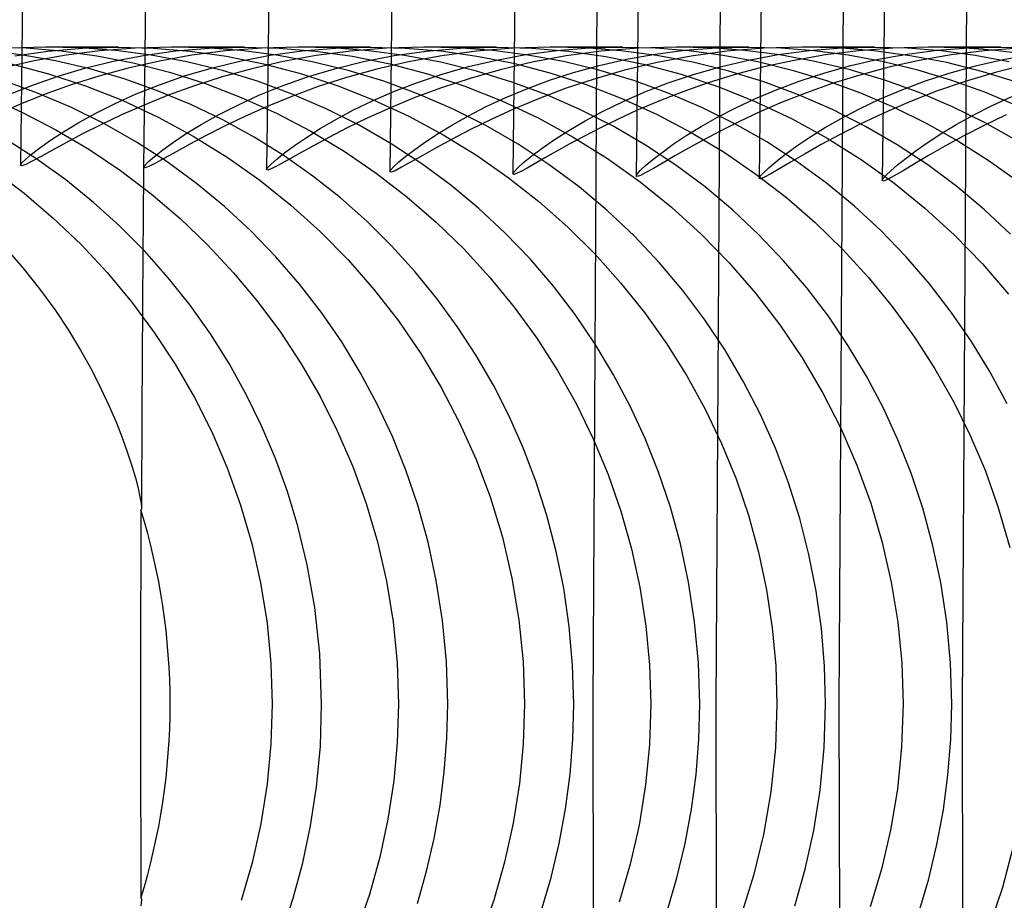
# Model space of a CAD drawing. Header units: millimetres. Extents: x -232 to 232, y -232 to 232.
# Tile 5 of 66: x -186.37 to -183.37, y -0.6 to 2.08. Entities that reach past the tile are written whole.
import ezdxf

# ---------------------------------------------------------------- set-up
doc = ezdxf.new("R2010")
doc.units = ezdxf.units.MM
doc.layers.add('HIDDEN', color=7, linetype='Continuous')
doc.layers.add('THICK', color=7, linetype='Continuous')

msp = doc.modelspace()

# ---------------------------------------------------------------- linework, layer by layer
at = {"layer": 'HIDDEN'}
for p, q in [((-184.6114, 2.2394), (-184.625, 0)), ((-184.2365, 2.2348), (-184.25, 0)), ((-183.8615, 2.2303), (-183.875, 0)), ((-183.4865, 2.2257), (-183.5, 0)), ((-186.3663, 1.9768), (-186.4708, 1.9899)), ((-186.454, 2), (-186.3502, 1.9973)), ((-186.2918, 2), (-186.4003, 1.9971)), ((-186.3849, 1.9734), (-186.2845, 1.9877)), ((-186.3502, 1.9973), (-186.2434, 1.9886)), ((-186.1862, 1.9974), (-186.2918, 2)), ((-186.0689, 2), (-186.2907, 2)), ((-186.2845, 1.9877), (-186.1791, 1.9968)), ((-186.2434, 1.9886), (-186.1347, 1.9736)), ((-186.1256, 1.9885), (-186.2283, 1.9753)), ((-186.0786, 1.9891), (-186.1862, 1.9974)), ((-186.1791, 1.9968), (-186.0695, 2)), ((-186.0188, 1.997), (-186.1256, 1.9885)), ((-185.9701, 1.975), (-186.0786, 1.9891)), ((-186.0695, 2), (-185.962, 1.997)), ((-185.9081, 2), (-186.0188, 1.997)), ((-185.9928, 1.9748), (-185.8954, 1.9883)), ((-185.962, 1.997), (-185.852, 1.9877)), ((-185.8032, 1.9974), (-185.9081, 2)), ((-185.685, 2), (-185.9065, 2)), ((-185.8954, 1.9883), (-185.7933, 1.9969)), ((-185.852, 1.9877), (-185.7403, 1.9718)), ((-185.7419, 1.9885), (-185.8455, 1.975)), ((-185.6963, 1.9893), (-185.8032, 1.9974)), ((-185.7933, 1.9969), (-185.6868, 2)), ((-185.634, 1.997), (-185.7419, 1.9885)), ((-185.5878, 1.9753), (-185.6963, 1.9893)), ((-185.6868, 2), (-185.5794, 1.9971)), ((-185.5232, 2), (-185.634, 1.997)), ((-185.6071, 1.9751), (-185.5097, 1.9885)), ((-185.5794, 1.9971), (-185.469, 1.9878)), ((-185.4161, 1.9973), (-185.5232, 2)), ((-185.3012, 2), (-185.5223, 2)), ((-185.5097, 1.9885), (-185.408, 1.997)), ((-185.469, 1.9878), (-185.3565, 1.9718)), ((-185.362, 1.988), (-185.4671, 1.9741)), ((-185.3072, 1.9888), (-185.4161, 1.9973)), ((-185.408, 1.997), (-185.3024, 2)), ((-185.2526, 1.9969), (-185.362, 1.988)), ((-185.1976, 1.9743), (-185.3072, 1.9888)), ((-185.3024, 2), (-185.1963, 1.9971)), ((-185.1396, 2), (-185.2526, 1.9969)), ((-185.2296, 1.9741), (-185.1307, 1.988)), ((-185.1963, 1.9971), (-185.0879, 1.9881)), ((-185.0354, 1.9975), (-185.1396, 2)), ((-184.9174, 2), (-185.1381, 2)), ((-185.1307, 1.988), (-185.0271, 1.9968)), ((-185.0879, 1.9881), (-184.9777, 1.9727)), ((-184.9787, 1.9879), (-185.0848, 1.9738)), ((-184.9293, 1.9894), (-185.0354, 1.9975)), ((-185.0271, 1.9968), (-184.9191, 2)), ((-184.8684, 1.9969), (-184.9787, 1.9879)), ((-184.8221, 1.9757), (-184.9293, 1.9894)), ((-184.9191, 2), (-184.8104, 1.997)), ((-184.7549, 2), (-184.8684, 1.9969)), ((-184.8282, 1.9769), (-184.7341, 1.9894)), ((-184.8104, 1.997), (-184.699, 1.9876)), ((-184.6479, 1.9973), (-184.7549, 2)), ((-184.5336, 2), (-184.7539, 2)), ((-184.7341, 1.9894), (-184.6361, 1.9972)), ((-184.5988, 1.9874), (-184.7062, 1.9729)), ((-184.699, 1.9876), (-184.5853, 1.9712)), ((-184.5391, 1.9888), (-184.6479, 1.9973)), ((-184.6361, 1.9972), (-184.5345, 2)), ((-184.4868, 1.9967), (-184.5988, 1.9874)), ((-184.4297, 1.9744), (-184.5391, 1.9888)), ((-184.5345, 2), (-184.4339, 1.9974)), ((-184.3711, 2), (-184.4868, 1.9967)), ((-184.435, 1.9784), (-184.344, 1.9901)), ((-184.4339, 1.9974), (-184.3314, 1.9894)), ((-184.2675, 1.9975), (-184.3711, 2)), ((-184.1497, 2), (-184.3697, 2)), ((-184.344, 1.9901), (-184.2492, 1.9974)), ((-184.3314, 1.9894), (-184.2272, 1.9756)), ((-184.2163, 1.9872), (-184.3251, 1.9723)), ((-184.1619, 1.9895), (-184.2675, 1.9975)), ((-184.2492, 1.9974), (-184.151, 2)), ((-184.1034, 1.9967), (-184.2163, 1.9872)), ((-184.0553, 1.9759), (-184.1619, 1.9895)), ((-184.151, 2), (-184.0518, 1.9975)), ((-183.9869, 2), (-184.1034, 1.9967)), ((-184.06, 1.9771), (-183.9656, 1.9895)), ((-184.0518, 1.9975), (-183.9505, 1.9897)), ((-183.8786, 1.9972), (-183.9869, 2)), ((-183.7659, 2), (-183.9854, 2)), ((-183.9656, 1.9895), (-183.8676, 1.9973)), ((-183.9505, 1.9897), (-183.8474, 1.9762)), ((-183.8152, 1.989), (-183.9156, 1.9763)), ((-183.7689, 1.9886), (-183.8786, 1.9972)), ((-183.8676, 1.9973), (-183.7664, 2)), ((-183.7109, 1.9971), (-183.8152, 1.989)), ((-183.658, 1.9738), (-183.7689, 1.9886)), ((-183.7664, 2), (-183.6659, 1.9974)), ((-183.603, 2), (-183.7109, 1.9971)), ((-183.6673, 1.9785), (-183.5758, 1.9901)), ((-183.6659, 1.9974), (-183.5638, 1.9894)), ((-183.506, 1.9978), (-183.603, 2)), ((-183.3821, 2), (-183.6012, 2)), ((-183.5758, 1.9901), (-183.4809, 1.9974)), ((-183.5638, 1.9894), (-183.4605, 1.9757)), ((-183.4319, 1.9889), (-183.5331, 1.976)), ((-183.4069, 1.9908), (-183.506, 1.9978)), ((-183.4809, 1.9974), (-183.3828, 2)), ((-183.3268, 1.9971), (-183.4319, 1.9889)), ((-183.3065, 1.9788), (-183.4069, 1.9908)), ((-183.3828, 2), (-183.2847, 1.9975)), ((-186.3264, 1.9579), (-186.4198, 1.9369)), ((-186.2611, 1.9581), (-186.3663, 1.9768)), ((-186.2283, 1.9753), (-186.3264, 1.9579)), ((-186.1561, 1.9335), (-186.2611, 1.9581)), ((-186.1717, 1.9358), (-186.085, 1.957)), ((-186.1347, 1.9736), (-186.0244, 1.952)), ((-186.085, 1.957), (-185.9928, 1.9748)), ((-185.9447, 1.9573), (-186.0393, 1.9359)), ((-186.0244, 1.952), (-185.9138, 1.9236)), ((-185.8612, 1.9547), (-185.9701, 1.975)), ((-185.8455, 1.975), (-185.9447, 1.9573)), ((-185.7525, 1.9282), (-185.8612, 1.9547)), ((-185.7866, 1.9362), (-185.6995, 1.9574)), ((-185.7403, 1.9718), (-185.6275, 1.949)), ((-185.6995, 1.9574), (-185.6071, 1.9751)), ((-185.5674, 1.9559), (-185.6628, 1.934)), ((-185.4788, 1.9551), (-185.5878, 1.9753)), ((-185.4671, 1.9741), (-185.5674, 1.9559)), ((-185.3698, 1.9286), (-185.4788, 1.9551)), ((-185.4114, 1.9339), (-185.3232, 1.9558)), ((-185.3565, 1.9718), (-185.2423, 1.9487)), ((-185.3232, 1.9558), (-185.2296, 1.9741)), ((-185.1862, 1.9552), (-185.2828, 1.9328)), ((-185.0878, 1.9536), (-185.1976, 1.9743)), ((-185.0848, 1.9738), (-185.1862, 1.9552)), ((-184.9784, 1.9266), (-185.0878, 1.9536)), ((-185.0033, 1.9404), (-184.9181, 1.9604)), ((-184.9777, 1.9727), (-184.8665, 1.9506)), ((-184.9181, 1.9604), (-184.8282, 1.9769)), ((-184.8088, 1.9538), (-184.9064, 1.9308)), ((-184.8665, 1.9506), (-184.7554, 1.9217)), ((-184.7143, 1.9559), (-184.8221, 1.9757)), ((-184.7062, 1.9729), (-184.8088, 1.9538)), ((-184.6065, 1.93), (-184.7143, 1.9559)), ((-184.605, 1.9442), (-184.5222, 1.9629)), ((-184.5853, 1.9712), (-184.4705, 1.9478)), ((-184.429, 1.9528), (-184.5276, 1.9293)), ((-184.5222, 1.9629), (-184.435, 1.9784)), ((-184.32, 1.9537), (-184.4297, 1.9744)), ((-184.3251, 1.9723), (-184.429, 1.9528)), ((-184.2108, 1.9268), (-184.32, 1.9537)), ((-184.2367, 1.9402), (-184.1506, 1.9604)), ((-184.2272, 1.9756), (-184.1222, 1.9558)), ((-184.1506, 1.9604), (-184.06, 1.9771)), ((-184.1222, 1.9558), (-184.0173, 1.9301)), ((-184.0116, 1.9596), (-184.1034, 1.9394)), ((-183.9482, 1.9563), (-184.0553, 1.9759)), ((-183.9156, 1.9763), (-184.0116, 1.9596)), ((-183.841, 1.9307), (-183.9482, 1.9563)), ((-183.8474, 1.9762), (-183.7433, 1.9569)), ((-183.839, 1.9438), (-183.7552, 1.9629)), ((-183.7552, 1.9629), (-183.6673, 1.9785)), ((-183.7433, 1.9569), (-183.6392, 1.9317)), ((-183.6303, 1.959), (-183.7233, 1.9384)), ((-183.5468, 1.9526), (-183.658, 1.9738)), ((-183.5331, 1.976), (-183.6303, 1.959)), ((-183.4365, 1.9251), (-183.5468, 1.9526)), ((-183.4605, 1.9757), (-183.357, 1.9564)), ((-183.4592, 1.9429), (-183.3746, 1.9622)), ((-183.3746, 1.9622), (-183.2861, 1.9781)), ((-186.3958, 1.9491), (-186.2821, 1.919)), ((-186.2528, 1.9117), (-186.1717, 1.9358)), ((-186.0523, 1.9032), (-186.1561, 1.9335)), ((-186.0393, 1.9359), (-186.1289, 1.9116)), ((-185.9138, 1.9236), (-185.804, 1.8886)), ((-185.8683, 1.912), (-185.7866, 1.9362)), ((-185.6628, 1.934), (-185.7531, 1.9091)), ((-185.6453, 1.8957), (-185.7525, 1.9282)), ((-185.6275, 1.949), (-185.515, 1.9193)), ((-185.515, 1.9193), (-185.4035, 1.8828)), ((-185.4939, 1.909), (-185.4114, 1.9339)), ((-185.2828, 1.9328), (-185.3743, 1.9074)), ((-185.2614, 1.8958), (-185.3698, 1.9286)), ((-185.2423, 1.9487), (-185.1281, 1.9184)), ((-185.0835, 1.9175), (-185.0033, 1.9404)), ((-184.9064, 1.9308), (-184.9986, 1.9047)), ((-184.8708, 1.8935), (-184.9784, 1.9266)), ((-184.7569, 1.8988), (-184.6832, 1.9226)), ((-184.7554, 1.9217), (-184.6451, 1.8862)), ((-184.6832, 1.9226), (-184.605, 1.9442)), ((-184.5276, 1.9293), (-184.6209, 1.9026)), ((-184.5001, 1.898), (-184.6065, 1.93)), ((-184.4705, 1.9478), (-184.3556, 1.9171)), ((-184.3181, 1.9169), (-184.2367, 1.9402)), ((-184.1033, 1.8937), (-184.2108, 1.9268)), ((-184.1034, 1.9394), (-184.1906, 1.9163)), ((-184.0173, 1.9301), (-183.9128, 1.8984)), ((-183.9932, 1.8975), (-183.9184, 1.9219)), ((-183.9184, 1.9219), (-183.839, 1.9438)), ((-183.735, 1.899), (-183.841, 1.9307)), ((-183.7233, 1.9384), (-183.8117, 1.9147)), ((-183.6392, 1.9317), (-183.5352, 1.9005)), ((-183.6147, 1.8958), (-183.5392, 1.9205)), ((-183.5392, 1.9205), (-183.4592, 1.9429)), ((-183.395, 1.9238), (-183.4908, 1.8953)), ((-183.3274, 1.8911), (-183.4365, 1.9251)), ((-183.2933, 1.949), (-183.395, 1.9238)), ((-186.3154, 1.86), (-186.4204, 1.898)), ((-186.3283, 1.8854), (-186.2528, 1.9117)), ((-186.2821, 1.919), (-186.1693, 1.882)), ((-186.1289, 1.9116), (-186.2133, 1.885)), ((-185.95, 1.8672), (-186.0523, 1.9032)), ((-185.9445, 1.8855), (-185.8683, 1.912)), ((-185.7531, 1.9091), (-185.838, 1.8819)), ((-185.5399, 1.857), (-185.6453, 1.8957)), ((-185.5706, 1.8818), (-185.4939, 1.909)), ((-185.3743, 1.9074), (-185.4606, 1.8795)), ((-185.1552, 1.8568), (-185.2614, 1.8958)), ((-185.2288, 1.8653), (-185.1588, 1.8923)), ((-185.1588, 1.8923), (-185.0835, 1.9175)), ((-185.1281, 1.9184), (-185.0145, 1.8809)), ((-184.9986, 1.9047), (-185.0853, 1.8762)), ((-184.7651, 1.8544), (-184.8708, 1.8935)), ((-184.8258, 1.8732), (-184.7569, 1.8988)), ((-184.6209, 1.9026), (-184.7085, 1.8735)), ((-184.3953, 1.86), (-184.5001, 1.898)), ((-184.466, 1.8636), (-184.3946, 1.8912)), ((-184.3946, 1.8912), (-184.3181, 1.9169)), ((-184.3556, 1.9171), (-184.2411, 1.879)), ((-184.2731, 1.8909), (-184.3508, 1.8638)), ((-184.1906, 1.9163), (-184.2731, 1.8909)), ((-183.9977, 1.8547), (-184.1033, 1.8937)), ((-184.0634, 1.8713), (-183.9932, 1.8975)), ((-183.9128, 1.8984), (-183.8092, 1.8607)), ((-183.8117, 1.9147), (-183.8953, 1.8887)), ((-183.6309, 1.8615), (-183.735, 1.899)), ((-183.6854, 1.8691), (-183.6147, 1.8958)), ((-183.4908, 1.8953), (-183.5805, 1.8643)), ((-183.5352, 1.9005), (-183.4321, 1.8634)), ((-186.3979, 1.8576), (-186.3283, 1.8854)), ((-186.2124, 1.816), (-186.3154, 1.86)), ((-186.2133, 1.885), (-186.2924, 1.8568)), ((-186.1693, 1.882), (-186.0578, 1.8379)), ((-186.0149, 1.8574), (-185.9445, 1.8855)), ((-185.8492, 1.8255), (-185.95, 1.8672)), ((-185.838, 1.8819), (-185.9174, 1.8531)), ((-185.804, 1.8886), (-185.6952, 1.8469)), ((-185.6414, 1.8531), (-185.5706, 1.8818)), ((-185.4606, 1.8795), (-185.5412, 1.8499)), ((-185.4035, 1.8828), (-185.2933, 1.8394)), ((-185.2936, 1.8372), (-185.2288, 1.8653)), ((-185.0853, 1.8762), (-185.1662, 1.8461)), ((-185.0145, 1.8809), (-184.9018, 1.8361)), ((-184.8899, 1.8464), (-184.8258, 1.8732)), ((-184.7085, 1.8735), (-184.7903, 1.8427)), ((-184.6451, 1.8862), (-184.5358, 1.8438)), ((-184.5322, 1.8347), (-184.466, 1.8636)), ((-184.3508, 1.8638), (-184.4235, 1.8356)), ((-184.2923, 1.816), (-184.3953, 1.86)), ((-184.2411, 1.879), (-184.128, 1.8336)), ((-184.1287, 1.8437), (-184.0634, 1.8713)), ((-183.974, 1.861), (-184.0477, 1.832)), ((-183.8953, 1.8887), (-183.974, 1.861)), ((-183.8092, 1.8607), (-183.7079, 1.8174)), ((-183.7513, 1.841), (-183.6854, 1.8691)), ((-183.5805, 1.8643), (-183.664, 1.8316)), ((-183.5289, 1.8182), (-183.6309, 1.8615)), ((-183.4321, 1.8634), (-183.3311, 1.8208)), ((-186.4698, 1.8496), (-186.3638, 1.8023)), ((-186.2924, 1.8568), (-186.366, 1.8275)), ((-186.0795, 1.8283), (-186.0149, 1.8574)), ((-186.0578, 1.8379), (-185.948, 1.7866)), ((-185.9174, 1.8531), (-185.991, 1.8235)), ((-185.7061, 1.8235), (-185.6414, 1.8531)), ((-185.6952, 1.8469), (-185.5878, 1.7984)), ((-185.5412, 1.8499), (-185.616, 1.8194)), ((-185.4365, 1.8123), (-185.5399, 1.857)), ((-185.3529, 1.8086), (-185.2936, 1.8372)), ((-185.2933, 1.8394), (-185.1852, 1.7892)), ((-185.1662, 1.8461), (-185.2411, 1.8152)), ((-185.0514, 1.8118), (-185.1552, 1.8568)), ((-184.949, 1.8188), (-184.8899, 1.8464)), ((-184.9018, 1.8361), (-184.7913, 1.7843)), ((-184.7903, 1.8427), (-184.8661, 1.811)), ((-184.6616, 1.8092), (-184.7651, 1.8544)), ((-184.5929, 1.8051), (-184.5322, 1.8347)), ((-184.5358, 1.8438), (-184.429, 1.7951)), ((-184.4235, 1.8356), (-184.4911, 1.8067)), ((-184.1892, 1.8153), (-184.1287, 1.8437)), ((-184.128, 1.8336), (-184.0179, 1.7815)), ((-184.0477, 1.832), (-184.1162, 1.8024)), ((-183.8944, 1.8095), (-183.9977, 1.8547)), ((-183.8122, 1.8121), (-183.7513, 1.841)), ((-183.664, 1.8316), (-183.7412, 1.798)), ((-183.4087, 1.8219), (-183.3482, 1.8497)), ((-186.3638, 1.8023), (-186.26, 1.7485)), ((-186.1117, 1.766), (-186.2124, 1.816)), ((-186.138, 1.799), (-186.0795, 1.8283)), ((-185.751, 1.7782), (-185.8492, 1.8255)), ((-185.7647, 1.7937), (-185.7061, 1.8235)), ((-185.3358, 1.7618), (-185.4365, 1.8123)), ((-185.4067, 1.7799), (-185.3529, 1.8086)), ((-184.9502, 1.7609), (-185.0514, 1.8118)), ((-185.003, 1.791), (-184.949, 1.8188)), ((-184.561, 1.7581), (-184.6616, 1.8092)), ((-184.6481, 1.7754), (-184.5929, 1.8051)), ((-184.1919, 1.7661), (-184.2923, 1.816)), ((-184.2445, 1.7866), (-184.1892, 1.8153)), ((-183.794, 1.7586), (-183.8944, 1.8095)), ((-183.8679, 1.7829), (-183.8122, 1.8121)), ((-183.7079, 1.8174), (-183.6091, 1.7687)), ((-183.4292, 1.769), (-183.5289, 1.8182)), ((-183.4646, 1.7937), (-183.4087, 1.8219)), ((-186.2363, 1.7424), (-186.1903, 1.7701)), ((-186.1903, 1.7701), (-186.138, 1.799)), ((-185.948, 1.7866), (-185.8412, 1.7288)), ((-185.8169, 1.7644), (-185.7647, 1.7937)), ((-185.6562, 1.726), (-185.751, 1.7782)), ((-185.5878, 1.7984), (-185.4832, 1.7436)), ((-185.4548, 1.7519), (-185.4067, 1.7799)), ((-185.1852, 1.7892), (-185.0804, 1.733)), ((-185.052, 1.7636), (-185.003, 1.791)), ((-184.7913, 1.7843), (-184.684, 1.7258)), ((-184.6977, 1.7462), (-184.6481, 1.7754)), ((-184.429, 1.7951), (-184.3251, 1.7403)), ((-184.2948, 1.7581), (-184.2445, 1.7866)), ((-184.0179, 1.7815), (-183.911, 1.7229)), ((-183.9185, 1.7539), (-183.8679, 1.7829)), ((-183.5156, 1.7654), (-183.4646, 1.7937)), ((-186.2758, 1.7166), (-186.2363, 1.7424)), ((-186.26, 1.7485), (-186.1595, 1.6889)), ((-186.0145, 1.7107), (-186.1117, 1.766)), ((-185.8627, 1.7364), (-185.8169, 1.7644)), ((-185.497, 1.7251), (-185.4548, 1.7519)), ((-185.4832, 1.7436), (-185.382, 1.6829)), ((-185.2389, 1.7059), (-185.3358, 1.7618)), ((-185.0957, 1.737), (-185.052, 1.7636)), ((-184.8519, 1.7041), (-184.9502, 1.7609)), ((-184.7415, 1.7182), (-184.6977, 1.7462)), ((-184.4643, 1.7018), (-184.561, 1.7581)), ((-184.3398, 1.7303), (-184.2948, 1.7581)), ((-184.3251, 1.7403), (-184.2246, 1.6796)), ((-184.0951, 1.711), (-184.1919, 1.7661)), ((-183.9638, 1.7257), (-183.9185, 1.7539)), ((-183.6973, 1.7025), (-183.794, 1.7586)), ((-183.6091, 1.7687), (-183.5132, 1.7148)), ((-183.5618, 1.7376), (-183.5156, 1.7654)), ((-183.3326, 1.7142), (-183.4292, 1.769)), ((-186.3182, 1.6591), (-186.411, 1.7181)), ((-186.3085, 1.6933), (-186.2758, 1.7166)), ((-185.9212, 1.6502), (-186.0145, 1.7107)), ((-185.9344, 1.687), (-185.9019, 1.7103)), ((-185.9019, 1.7103), (-185.8627, 1.7364)), ((-185.8412, 1.7288), (-185.7381, 1.6647)), ((-185.5648, 1.6688), (-185.6562, 1.726)), ((-185.5333, 1.7004), (-185.497, 1.7251)), ((-185.1668, 1.6886), (-185.134, 1.7118)), ((-185.134, 1.7118), (-185.0957, 1.737)), ((-185.0804, 1.733), (-184.9793, 1.6709)), ((-184.7792, 1.692), (-184.7415, 1.7182)), ((-184.684, 1.7258), (-184.5802, 1.6609)), ((-184.3794, 1.7039), (-184.3398, 1.7303)), ((-184.0021, 1.6507), (-184.0951, 1.711)), ((-184.0036, 1.6989), (-183.9638, 1.7257)), ((-183.911, 1.7229), (-183.8076, 1.658)), ((-183.6395, 1.6855), (-183.6032, 1.7108)), ((-183.6032, 1.7108), (-183.5618, 1.7376)), ((-183.5132, 1.7148), (-183.4203, 1.6558)), ((-186.3342, 1.6735), (-186.3085, 1.6933)), ((-186.1595, 1.6889), (-186.0628, 1.6238)), ((-185.9598, 1.667), (-185.9344, 1.687)), ((-185.5633, 1.6781), (-185.5333, 1.7004)), ((-185.382, 1.6829), (-185.2845, 1.6165)), ((-185.1458, 1.645), (-185.2389, 1.7059)), ((-185.1939, 1.6679), (-185.1668, 1.6886)), ((-184.7571, 1.6417), (-184.8519, 1.7041)), ((-184.8105, 1.6685), (-184.7792, 1.692)), ((-184.3715, 1.6406), (-184.4643, 1.7018)), ((-184.4416, 1.6577), (-184.4134, 1.6795)), ((-184.4134, 1.6795), (-184.3794, 1.7039)), ((-184.2246, 1.6796), (-184.1277, 1.6132)), ((-184.0379, 1.674), (-184.0036, 1.6989)), ((-183.6047, 1.6413), (-183.6973, 1.7025)), ((-183.6706, 1.6621), (-183.6395, 1.6855)), ((-186.364, 1.6462), (-186.3528, 1.6576)), ((-186.3528, 1.6576), (-186.3342, 1.6735)), ((-186.2295, 1.5953), (-186.3182, 1.6591)), ((-185.9891, 1.6398), (-185.9781, 1.6512)), ((-185.9781, 1.6512), (-185.9598, 1.667)), ((-185.8319, 1.5848), (-185.9212, 1.6502)), ((-185.7381, 1.6647), (-185.6391, 1.5948)), ((-185.604, 1.644), (-185.587, 1.6592)), ((-185.587, 1.6592), (-185.5633, 1.6781)), ((-185.4771, 1.607), (-185.5648, 1.6688)), ((-185.2305, 1.6363), (-185.2152, 1.6503)), ((-185.2152, 1.6503), (-185.1939, 1.6679)), ((-184.9793, 1.6709), (-184.8822, 1.6031)), ((-184.8353, 1.6483), (-184.8105, 1.6685)), ((-184.5802, 1.6609), (-184.4802, 1.5897)), ((-184.4639, 1.639), (-184.4416, 1.6577)), ((-184.0887, 1.6328), (-184.0663, 1.6518)), ((-184.0663, 1.6518), (-184.0379, 1.674)), ((-183.913, 1.5855), (-184.0021, 1.6507)), ((-183.8076, 1.658), (-183.7082, 1.5868)), ((-183.6964, 1.6414), (-183.6706, 1.6621)), ((-183.4203, 1.6558), (-183.3307, 1.5919)), ((-186.4499, 1.626), (-186.3567, 1.5554)), ((-186.3678, 1.6396), (-186.364, 1.6462)), ((-186.0628, 1.6238), (-185.9701, 1.5534)), ((-185.9928, 1.6333), (-185.9891, 1.6398)), ((-185.6179, 1.6268), (-185.6144, 1.6331)), ((-185.6144, 1.6331), (-185.604, 1.644)), ((-185.2429, 1.6203), (-185.2398, 1.6262)), ((-185.2398, 1.6262), (-185.2305, 1.6363)), ((-185.0569, 1.5792), (-185.1458, 1.645)), ((-184.868, 1.6137), (-184.8642, 1.6204)), ((-184.8642, 1.6204), (-184.8533, 1.6321)), ((-184.8533, 1.6321), (-184.8353, 1.6483)), ((-184.6666, 1.5742), (-184.7571, 1.6417)), ((-184.4897, 1.6133), (-184.4799, 1.6241)), ((-184.4799, 1.6241), (-184.4639, 1.639)), ((-184.2829, 1.5745), (-184.3715, 1.6406)), ((-184.1049, 1.6176), (-184.0887, 1.6328)), ((-183.7313, 1.6096), (-183.7167, 1.6237)), ((-183.7167, 1.6237), (-183.6964, 1.6414)), ((-183.5162, 1.5754), (-183.6047, 1.6413)), ((-186.145, 1.5271), (-186.2295, 1.5953)), ((-185.6391, 1.5948), (-185.5444, 1.519)), ((-185.3932, 1.5407), (-185.4771, 1.607)), ((-185.2845, 1.6165), (-185.1909, 1.5445)), ((-184.8822, 1.6031), (-184.7892, 1.53)), ((-184.493, 1.607), (-184.4897, 1.6133)), ((-184.4802, 1.5897), (-184.3848, 1.5128)), ((-184.1277, 1.6132), (-184.0352, 1.5417)), ((-184.118, 1.6003), (-184.1147, 1.6066)), ((-184.1147, 1.6066), (-184.1049, 1.6176)), ((-183.7431, 1.5934), (-183.7401, 1.5994)), ((-183.7401, 1.5994), (-183.7313, 1.6096)), ((-185.7467, 1.5148), (-185.8319, 1.5848)), ((-184.9721, 1.5088), (-185.0569, 1.5792)), ((-184.5805, 1.502), (-184.6666, 1.5742)), ((-184.1986, 1.5038), (-184.2829, 1.5745)), ((-183.828, 1.5155), (-183.913, 1.5855)), ((-183.7082, 1.5868), (-183.613, 1.5098)), ((-183.4319, 1.5048), (-183.5162, 1.5754)), ((-186.3567, 1.5554), (-186.2676, 1.4796)), ((-185.9701, 1.5534), (-185.8816, 1.4779)), ((-185.3132, 1.47), (-185.3932, 1.5407)), ((-185.1909, 1.5445), (-185.1017, 1.4673)), ((-184.7892, 1.53), (-184.701, 1.452)), ((-184.0352, 1.5417), (-183.9473, 1.4655)), ((-186.0648, 1.4547), (-186.145, 1.5271)), ((-185.6659, 1.4402), (-185.7467, 1.5148)), ((-185.5444, 1.519), (-185.4544, 1.4379)), ((-184.8916, 1.4339), (-184.9721, 1.5088)), ((-184.4991, 1.4253), (-184.5805, 1.502)), ((-184.3848, 1.5128), (-184.2943, 1.4305)), ((-184.1187, 1.4288), (-184.1986, 1.5038)), ((-183.7473, 1.4411), (-183.828, 1.5155)), ((-183.613, 1.5098), (-183.5228, 1.4274)), ((-183.3521, 1.43), (-183.4319, 1.5048)), ((-186.2676, 1.4796), (-186.1832, 1.3991)), ((-185.8816, 1.4779), (-185.7976, 1.3977)), ((-185.2374, 1.3953), (-185.3132, 1.47)), ((-185.989, 1.3782), (-186.0648, 1.4547)), ((-185.5895, 1.3613), (-185.6659, 1.4402)), ((-185.1017, 1.4673), (-185.0173, 1.3854)), ((-184.701, 1.452), (-184.6178, 1.3694)), ((-183.9473, 1.4655), (-183.8642, 1.3846)), ((-183.671, 1.3624), (-183.7473, 1.4411)), ((-185.4544, 1.4379), (-185.3696, 1.3519)), ((-184.8158, 1.3548), (-184.8916, 1.4339)), ((-184.4223, 1.3442), (-184.4991, 1.4253)), ((-184.2943, 1.4305), (-184.2092, 1.3432)), ((-184.0434, 1.3497), (-184.1187, 1.4288)), ((-183.5228, 1.4274), (-183.4379, 1.34)), ((-186.4155, 1.3908), (-186.3605, 1.3279)), ((-186.1832, 1.3991), (-186.1036, 1.3141)), ((-185.7976, 1.3977), (-185.7186, 1.313)), ((-185.1662, 1.3169), (-185.2374, 1.3953)), ((-185.0173, 1.3854), (-184.9379, 1.2989)), ((-183.8642, 1.3846), (-183.786, 1.2995)), ((-185.9178, 1.2979), (-185.989, 1.3782)), ((-185.5179, 1.2785), (-185.5895, 1.3613)), ((-185.3696, 1.3519), (-185.2903, 1.2613)), ((-184.7447, 1.2719), (-184.8158, 1.3548)), ((-184.6178, 1.3694), (-184.5398, 1.2826)), ((-183.9729, 1.2668), (-184.0434, 1.3497)), ((-183.5995, 1.2797), (-183.671, 1.3624)), ((-186.3605, 1.3279), (-186.3096, 1.2641)), ((-184.3504, 1.2589), (-184.4223, 1.3442)), ((-184.2092, 1.3432), (-184.1294, 1.2511)), ((-183.4379, 1.34), (-183.3585, 1.2479)), ((-186.1036, 1.3141), (-186.0292, 1.2248)), ((-185.8511, 1.2139), (-185.9178, 1.2979)), ((-185.7186, 1.313), (-185.6446, 1.2243)), ((-185.0994, 1.235), (-185.1662, 1.3169)), ((-184.9379, 1.2989), (-184.8638, 1.2082)), ((-183.786, 1.2995), (-183.7129, 1.2104)), ((-186.3096, 1.2641), (-186.2634, 1.2007)), ((-185.4511, 1.1921), (-185.5179, 1.2785)), ((-185.2903, 1.2613), (-185.2165, 1.1663)), ((-184.6786, 1.1855), (-184.7447, 1.2719)), ((-184.5398, 1.2826), (-184.4671, 1.1918)), ((-183.9073, 1.1805), (-183.9729, 1.2668)), ((-183.5328, 1.1934), (-183.5995, 1.2797)), ((-185.0373, 1.1498), (-185.0994, 1.235)), ((-184.2836, 1.1698), (-184.3504, 1.2589)), ((-184.1294, 1.2511), (-184.0554, 1.1545)), ((-186.2634, 1.2007), (-186.2218, 1.1382)), ((-186.0292, 1.2248), (-185.9601, 1.1315)), ((-185.7893, 1.1267), (-185.8511, 1.2139)), ((-185.6446, 1.2243), (-185.576, 1.1317)), ((-184.8638, 1.2082), (-184.7951, 1.1135)), ((-183.7129, 1.2104), (-183.6451, 1.1173)), ((-185.3894, 1.1022), (-185.4511, 1.1921)), ((-184.6174, 1.0956), (-184.6786, 1.1855)), ((-184.4671, 1.1918), (-184.3999, 1.0972)), ((-184.2218, 1.077), (-184.2836, 1.1698)), ((-183.8467, 1.0908), (-183.9073, 1.1805)), ((-183.471, 1.1036), (-183.5328, 1.1934)), ((-185.2165, 1.1663), (-185.1486, 1.0672)), ((-184.9799, 1.0615), (-185.0373, 1.1498)), ((-184.0554, 1.1545), (-183.9872, 1.0535)), ((-186.2218, 1.1382), (-186.1846, 1.0771)), ((-185.9601, 1.1315), (-185.8964, 1.0345)), ((-185.7323, 1.0362), (-185.7893, 1.1267)), ((-185.576, 1.1317), (-185.5127, 1.0354)), ((-184.7951, 1.1135), (-184.732, 1.0151)), ((-183.6451, 1.1173), (-183.5827, 1.0207)), ((-185.3327, 1.0091), (-185.3894, 1.1022)), ((-184.5613, 1.0026), (-184.6174, 1.0956)), ((-184.3999, 1.0972), (-184.3383, 0.9991)), ((-183.7911, 0.9981), (-183.8467, 1.0908)), ((-183.4144, 1.0105), (-183.471, 1.1036)), ((-186.1846, 1.0771), (-186.1516, 1.0179)), ((-185.1486, 1.0672), (-185.0866, 0.9641)), ((-184.9273, 0.9704), (-184.9799, 1.0615)), ((-184.1653, 0.9807), (-184.2218, 1.077)), ((-183.9872, 1.0535), (-183.9252, 0.9484)), ((-185.8964, 1.0345), (-185.8381, 0.9335)), ((-185.6802, 0.9427), (-185.7323, 1.0362)), ((-185.5127, 1.0354), (-185.4551, 0.9357)), ((-183.5827, 1.0207), (-183.526, 0.9207)), ((-186.1516, 1.0179), (-186.1225, 0.961)), ((-185.2812, 0.9129), (-185.3327, 1.0091)), ((-184.732, 1.0151), (-184.6745, 0.9129)), ((-184.5104, 0.9067), (-184.5613, 1.0026)), ((-184.3383, 0.9991), (-184.2823, 0.8975)), ((-183.7407, 0.9025), (-183.7911, 0.9981)), ((-183.3628, 0.9143), (-183.4144, 1.0105)), ((-186.1225, 0.961), (-186.0972, 0.9069)), ((-185.0866, 0.9641), (-185.0303, 0.8565)), ((-184.8796, 0.8766), (-184.9273, 0.9704)), ((-184.1142, 0.8811), (-184.1653, 0.9807)), ((-185.8381, 0.9335), (-185.7853, 0.8282)), ((-185.6332, 0.8465), (-185.6802, 0.9427)), ((-185.4551, 0.9357), (-185.4027, 0.8316)), ((-183.9252, 0.9484), (-183.8694, 0.8395)), ((-186.0972, 0.9069), (-186.0754, 0.856)), ((-185.2349, 0.814), (-185.2812, 0.9129)), ((-184.6745, 0.9129), (-184.6231, 0.8074)), ((-184.4648, 0.808), (-184.5104, 0.9067)), ((-183.6956, 0.8043), (-183.7407, 0.9025)), ((-183.526, 0.9207), (-183.475, 0.8176)), ((-184.8366, 0.7797), (-184.8796, 0.8766)), ((-184.2823, 0.8975), (-184.2323, 0.7928)), ((-184.0685, 0.7785), (-184.1142, 0.8811)), ((-186.0754, 0.856), (-186.0569, 0.8088)), ((-185.5913, 0.7477), (-185.6332, 0.8465)), ((-185.0303, 0.8565), (-184.9801, 0.7443)), ((-185.7853, 0.8282), (-185.7384, 0.7189)), ((-185.4027, 0.8316), (-185.3559, 0.7233)), ((-185.1939, 0.712), (-185.2349, 0.814)), ((-183.8694, 0.8395), (-183.8203, 0.7269)), ((-183.475, 0.8176), (-183.43, 0.7115)), ((-186.0569, 0.8088), (-186.0413, 0.7651)), ((-184.7981, 0.6786), (-184.8366, 0.7797)), ((-184.6231, 0.8074), (-184.5778, 0.6986)), ((-184.4241, 0.706), (-184.4648, 0.808)), ((-184.2323, 0.7928), (-184.1884, 0.6851)), ((-183.6554, 0.7028), (-183.6956, 0.8043)), ((-186.0413, 0.7651), (-186.0282, 0.7249)), ((-184.0286, 0.6731), (-184.0685, 0.7785)), ((-186.0282, 0.7249), (-186.0176, 0.6887)), ((-185.5547, 0.6466), (-185.5913, 0.7477)), ((-185.3559, 0.7233), (-185.315, 0.6107)), ((-184.9801, 0.7443), (-184.9365, 0.6279)), ((-183.8203, 0.7269), (-183.7781, 0.6111)), ((-185.7384, 0.7189), (-185.6976, 0.6057)), ((-185.1576, 0.605), (-185.1939, 0.712)), ((-184.5778, 0.6986), (-184.5388, 0.5868)), ((-184.3882, 0.599), (-184.4241, 0.706)), ((-183.6199, 0.5965), (-183.6554, 0.7028)), ((-183.43, 0.7115), (-183.3907, 0.6016)), ((-186.0176, 0.6887), (-186.0095, 0.6572)), ((-184.7644, 0.5736), (-184.7981, 0.6786)), ((-184.1884, 0.6851), (-184.1508, 0.5748)), ((-183.9944, 0.565), (-184.0286, 0.6731)), ((-186.0095, 0.6572), (-186.0037, 0.6311)), ((-186.0037, 0.6311), (-186.0002, 0.611)), ((-185.5229, 0.5414), (-185.5547, 0.6466)), ((-186.0002, 0.611), (-185.999, 0.5975)), ((-185.6976, 0.6057), (-185.6635, 0.4889)), ((-185.315, 0.6107), (-185.2806, 0.4942)), ((-185.1265, 0.4929), (-185.1576, 0.605)), ((-184.9365, 0.6279), (-184.8999, 0.5075)), ((-183.7781, 0.6111), (-183.743, 0.4922)), ((-183.3907, 0.6016), (-183.3547, 0.4763)), ((-186.001, 0.5911), (-186.0013, 0.4924)), ((-186.0004, 0.5913), (-186.001, 0.5911)), ((-185.9999, 0.5919), (-186.0004, 0.5913)), ((-185.9995, 0.5928), (-185.9999, 0.5919)), ((-185.9993, 0.594), (-185.9995, 0.5928)), ((-185.9991, 0.5956), (-185.9993, 0.594)), ((-185.999, 0.5975), (-185.9991, 0.5956)), ((-184.736, 0.4648), (-184.7644, 0.5736)), ((-184.5388, 0.5868), (-184.5065, 0.4724)), ((-184.3576, 0.4873), (-184.3882, 0.599)), ((-184.1508, 0.5748), (-184.1197, 0.462)), ((-183.5896, 0.4854), (-183.6199, 0.5965)), ((-185.4945, 0.4241), (-185.5229, 0.5414)), ((-183.9662, 0.4549), (-183.9944, 0.565)), ((-186.0013, 0.4924), (-186.0015, 0.3939)), ((-185.6635, 0.4889), (-185.6364, 0.3686)), ((-185.2806, 0.4942), (-185.2531, 0.3738)), ((-185.1012, 0.376), (-185.1265, 0.4929)), ((-184.8999, 0.5075), (-184.8707, 0.3833)), ((-184.3328, 0.371), (-184.3576, 0.4873)), ((-183.743, 0.4922), (-183.7155, 0.3713)), ((-183.565, 0.3697), (-183.5896, 0.4854)), ((-184.7132, 0.3522), (-184.736, 0.4648)), ((-184.5065, 0.4724), (-184.4811, 0.3555)), ((-184.1197, 0.462), (-184.0953, 0.3475)), ((-183.9441, 0.3433), (-183.9662, 0.4549)), ((-185.4715, 0.2943), (-185.4945, 0.4241)), ((-186.0015, 0.3939), (-186.0017, 0.2953)), ((-185.6364, 0.3686), (-185.6168, 0.2461)), ((-185.2531, 0.3738), (-185.233, 0.25)), ((-185.0824, 0.2543), (-185.1012, 0.376)), ((-184.8707, 0.3833), (-184.8495, 0.256)), ((-184.3144, 0.2504), (-184.3328, 0.371)), ((-183.7155, 0.3713), (-183.6956, 0.2489)), ((-183.5468, 0.2495), (-183.565, 0.3697)), ((-184.6965, 0.2362), (-184.7132, 0.3522)), ((-184.4811, 0.3555), (-184.4628, 0.2375)), ((-184.0953, 0.3475), (-184.0779, 0.2322)), ((-183.9282, 0.2302), (-183.9441, 0.3433)), ((-186.0017, 0.2953), (-186.0018, 0.1968)), ((-185.4561, 0.1527), (-185.4715, 0.2943)), ((-185.6168, 0.2461), (-185.605, 0.1232)), ((-185.233, 0.25), (-185.2209, 0.1249)), ((-185.0706, 0.1281), (-185.0824, 0.2543)), ((-184.8495, 0.256), (-184.8367, 0.1281)), ((-184.303, 0.1256), (-184.3144, 0.2504)), ((-183.6956, 0.2489), (-183.6837, 0.1251)), ((-183.5355, 0.1252), (-183.5468, 0.2495)), ((-184.6863, 0.1179), (-184.6965, 0.2362)), ((-184.4628, 0.2375), (-184.4518, 0.119)), ((-184.0779, 0.2322), (-184.0674, 0.1164)), ((-183.9186, 0.1157), (-183.9282, 0.2302)), ((-186.0018, 0.1968), (-186.0019, 0.0984)), ((-185.4504, 0), (-185.4561, 0.1527)), ((-185.605, 0.1232), (-185.6011, 0)), ((-185.2209, 0.1249), (-185.2168, 0)), ((-185.0666, 0), (-185.0706, 0.1281)), ((-184.8367, 0.1281), (-184.8326, 0)), ((-184.2991, 0), (-184.303, 0.1256)), ((-183.6837, 0.1251), (-183.6797, 0)), ((-183.5317, 0), (-183.5355, 0.1252)), ((-186.0019, 0.0984), (-186.002, 0)), ((-184.6828, 0), (-184.6863, 0.1179)), ((-184.4518, 0.119), (-184.4482, 0)), ((-184.0674, 0.1164), (-184.0639, 0)), ((-183.9155, 0), (-183.9186, 0.1157)), ((-185.2168, 0), (-185.2203, -0.1172)), ((-185.0692, -0.1035), (-185.0666, 0)), ((-184.8326, 0), (-184.8363, -0.1211)), ((-184.6856, -0.1071), (-184.6828, 0)), ((-184.3019, -0.1076), (-184.2991, 0)), ((-183.5345, -0.1084), (-183.5317, 0)), ((-186.002, 0), (-186.0019, -0.0984)), ((-185.6011, 0), (-185.6049, -0.1215)), ((-185.4544, -0.1282), (-185.4504, 0)), ((-184.4482, 0), (-184.4521, -0.1229)), ((-184.0639, 0), (-184.0686, -0.1336)), ((-183.9198, -0.1335), (-183.9155, 0)), ((-183.6797, 0), (-183.6841, -0.1305)), ((-186.0019, -0.0984), (-186.0018, -0.1968)), ((-185.2203, -0.1172), (-185.231, -0.2341)), ((-185.0769, -0.2063), (-185.0692, -0.1035)), ((-184.6939, -0.2136), (-184.6856, -0.1071)), ((-184.3102, -0.2144), (-184.3019, -0.1076)), ((-183.5429, -0.216), (-183.5345, -0.1084)), ((-185.6049, -0.1215), (-185.6164, -0.2431)), ((-185.4659, -0.2521), (-185.4544, -0.1282)), ((-184.8363, -0.1211), (-184.8477, -0.2422)), ((-184.4521, -0.1229), (-184.464, -0.2462)), ((-184.0686, -0.1336), (-184.0825, -0.2672)), ((-183.9321, -0.2622), (-183.9198, -0.1335)), ((-183.6841, -0.1305), (-183.6971, -0.2595)), ((-186.0018, -0.1968), (-186.0017, -0.2953)), ((-185.0897, -0.3082), (-185.0769, -0.2063)), ((-185.231, -0.2341), (-185.2487, -0.3505)), ((-184.7077, -0.3194), (-184.6939, -0.2136)), ((-184.3241, -0.3203), (-184.3102, -0.2144)), ((-183.5569, -0.3225), (-183.5429, -0.216)), ((-185.6164, -0.2431), (-185.6356, -0.3645)), ((-185.484, -0.3708), (-185.4659, -0.2521)), ((-184.8477, -0.2422), (-184.8668, -0.3632)), ((-184.464, -0.2462), (-184.4836, -0.3686)), ((-184.0825, -0.2672), (-184.105, -0.3972)), ((-183.9517, -0.3855), (-183.9321, -0.2622)), ((-183.6971, -0.2595), (-183.718, -0.3838)), ((-186.0017, -0.2953), (-186.0015, -0.3939)), ((-185.1076, -0.4091), (-185.0897, -0.3082)), ((-184.7271, -0.4244), (-184.7077, -0.3194)), ((-184.3434, -0.4251), (-184.3241, -0.3203)), ((-183.5765, -0.4279), (-183.5569, -0.3225)), ((-185.2487, -0.3505), (-185.2735, -0.4661)), ((-185.6356, -0.3645), (-185.6621, -0.4833)), ((-185.5081, -0.4839), (-185.484, -0.3708)), ((-184.8668, -0.3632), (-184.8932, -0.4818)), ((-184.4836, -0.3686), (-184.5104, -0.4876)), ((-183.9777, -0.503), (-183.9517, -0.3855)), ((-183.718, -0.3838), (-183.7459, -0.5032)), ((-186.0015, -0.3939), (-186.0013, -0.4924)), ((-185.1306, -0.5091), (-185.1076, -0.4091)), ((-184.105, -0.3972), (-184.1355, -0.5225)), ((-184.7518, -0.5284), (-184.7271, -0.4244)), ((-184.3682, -0.5289), (-184.3434, -0.4251)), ((-183.6015, -0.5321), (-183.5765, -0.4279)), ((-183.3443, -0.4334), (-183.3774, -0.5587)), ((-185.2735, -0.4661), (-185.3051, -0.5795)), ((-186.0013, -0.4924), (-186.001, -0.5911)), ((-185.6621, -0.4833), (-185.6954, -0.5986)), ((-185.5372, -0.5914), (-185.5081, -0.4839)), ((-185.1584, -0.6077), (-185.1306, -0.5091)), ((-184.8932, -0.4818), (-184.9264, -0.5972)), ((-184.5104, -0.4876), (-184.544, -0.603)), ((-184.0093, -0.6146), (-183.9777, -0.503)), ((-183.7459, -0.5032), (-183.7803, -0.6176)), ((-184.7818, -0.6303), (-184.7518, -0.5284)), ((-184.3982, -0.6309), (-184.3682, -0.5289)), ((-184.1355, -0.5225), (-184.1731, -0.6429)), ((-183.6319, -0.6345), (-183.6015, -0.5321)), ((-183.3774, -0.5587), (-183.4157, -0.6738)), ((-186.001, -0.5911), (-186.0004, -0.5913)), ((-185.999, -0.5975), (-186.0007, -0.6146)), ((-186.0004, -0.5913), (-185.9999, -0.5918)), ((-185.9999, -0.5918), (-185.9995, -0.5928)), ((-185.9995, -0.5928), (-185.9993, -0.594)), ((-185.9993, -0.594), (-185.9991, -0.5956)), ((-185.9991, -0.5956), (-185.999, -0.5975)), ((-185.5707, -0.6929), (-185.5372, -0.5914)), ((-185.3051, -0.5795), (-185.3432, -0.6904)), ((-184.9264, -0.5972), (-184.966, -0.709))]:
    msp.add_line(p, q, dxfattribs=at)
for radius, start, end in [(186, 179.496848, 179.815929), (184.625, 179.99998, 0), (184.25, 179.99998, 0), (183.875, 179.99998, 0), (183.5, 179.99998, 0)]:
    msp.add_arc((0, 0), radius, start, end, dxfattribs=at)
for start_param, end_param in [(-1.570796, -1.270788), (-1.870805, -1.570796)]:
    msp.add_ellipse((-187.9097, 0), major_axis=(0, 2), ratio=0.998981, start_param=start_param, end_param=end_param, dxfattribs=at)
at = {"layer": 'THICK'}
for p, q in [((-186.366, 1.8275), (-186.4343, 1.7979)), ((-185.991, 1.8235), (-186.0599, 1.7932)), ((-185.616, 1.8194), (-185.6845, 1.7889)), ((-185.2411, 1.8152), (-185.31, 1.7841)), ((-184.8661, 1.811), (-184.9346, 1.7797)), ((-184.4911, 1.8067), (-184.5495, 1.7799)), ((-184.1162, 1.8024), (-184.1777, 1.7737)), ((-186.0599, 1.7932), (-186.1224, 1.7636)), ((-185.6845, 1.7889), (-185.7467, 1.759)), ((-185.31, 1.7841), (-185.3724, 1.7538)), ((-184.9346, 1.7797), (-184.9969, 1.7491)), ((-184.5495, 1.7799), (-184.6033, 1.7535)), ((-184.1777, 1.7737), (-184.2345, 1.7454)), ((-183.7412, 1.798), (-183.8102, 1.7652)), ((-183.3662, 1.7936), (-183.4347, 1.7607)), ((-186.1224, 1.7636), (-186.1784, 1.7354)), ((-185.7467, 1.759), (-185.8025, 1.7306)), ((-185.3724, 1.7538), (-185.4283, 1.725)), ((-184.9969, 1.7491), (-185.0528, 1.7199)), ((-184.6033, 1.7535), (-184.6524, 1.7281)), ((-184.2345, 1.7454), (-184.2863, 1.718)), ((-183.8102, 1.7652), (-183.8729, 1.7332)), ((-183.4347, 1.7607), (-183.497, 1.7285)), ((-186.2276, 1.7094), (-186.2698, 1.6864)), ((-186.1784, 1.7354), (-186.2276, 1.7094)), ((-185.8025, 1.7306), (-185.8517, 1.7044)), ((-185.4283, 1.725), (-185.4774, 1.6984)), ((-185.0528, 1.7199), (-185.102, 1.693)), ((-184.6524, 1.7281), (-184.6967, 1.7042)), ((-184.2863, 1.718), (-184.3331, 1.6922)), ((-183.8729, 1.7332), (-183.9289, 1.7029)), ((-183.497, 1.7285), (-183.5528, 1.6979)), ((-186.2698, 1.6864), (-186.3047, 1.6673)), ((-185.8939, 1.6811), (-185.929, 1.6617)), ((-185.8517, 1.7044), (-185.8939, 1.6811)), ((-185.4774, 1.6984), (-185.5195, 1.675)), ((-185.102, 1.693), (-185.1443, 1.6691)), ((-184.7362, 1.6821), (-184.7708, 1.6623)), ((-184.6967, 1.7042), (-184.7362, 1.6821)), ((-184.3331, 1.6922), (-184.3743, 1.6686)), ((-183.9289, 1.7029), (-183.9781, 1.675)), ((-183.5528, 1.6979), (-183.6021, 1.6697)), ((-186.3321, 1.6526), (-186.3518, 1.6428)), ((-186.3047, 1.6673), (-186.3321, 1.6526)), ((-185.929, 1.6617), (-185.9566, 1.6467)), ((-185.5545, 1.6553), (-185.5821, 1.6401)), ((-185.5195, 1.675), (-185.5545, 1.6553)), ((-185.1443, 1.6691), (-185.1794, 1.6492)), ((-184.7708, 1.6623), (-184.8003, 1.6453)), ((-184.3743, 1.6686), (-184.4099, 1.6479)), ((-184.0202, 1.6504), (-184.055, 1.6299)), ((-183.9781, 1.675), (-184.0202, 1.6504)), ((-183.6021, 1.6697), (-183.6444, 1.6447)), ((-186.3638, 1.6384), (-186.3678, 1.6396)), ((-186.3518, 1.6428), (-186.3638, 1.6384)), ((-185.9888, 1.6321), (-185.9928, 1.6333)), ((-185.9767, 1.6366), (-185.9888, 1.6321)), ((-185.9566, 1.6467), (-185.9767, 1.6366)), ((-185.6139, 1.6256), (-185.6179, 1.6268)), ((-185.602, 1.6301), (-185.6139, 1.6256)), ((-185.5821, 1.6401), (-185.602, 1.6301)), ((-185.2389, 1.6191), (-185.2429, 1.6203)), ((-185.2269, 1.6237), (-185.2389, 1.6191)), ((-185.207, 1.6339), (-185.2269, 1.6237)), ((-185.1794, 1.6492), (-185.207, 1.6339)), ((-184.8436, 1.6212), (-184.8572, 1.6148)), ((-184.8246, 1.6315), (-184.8436, 1.6212)), ((-184.8003, 1.6453), (-184.8246, 1.6315)), ((-184.4396, 1.6307), (-184.4629, 1.6177)), ((-184.4099, 1.6479), (-184.4396, 1.6307)), ((-184.055, 1.6299), (-184.0824, 1.6141)), ((-183.6795, 1.6237), (-183.7072, 1.6076)), ((-183.6444, 1.6447), (-183.6795, 1.6237)), ((-184.8653, 1.6122), (-184.868, 1.6137)), ((-184.8572, 1.6148), (-184.8653, 1.6122)), ((-184.4897, 1.6056), (-184.493, 1.607)), ((-184.4796, 1.6092), (-184.4897, 1.6056)), ((-184.4629, 1.6177), (-184.4796, 1.6092)), ((-184.1141, 1.599), (-184.118, 1.6003)), ((-184.1022, 1.6036), (-184.1141, 1.599)), ((-184.0824, 1.6141), (-184.1022, 1.6036)), ((-183.7391, 1.5921), (-183.7431, 1.5934)), ((-183.7271, 1.5969), (-183.7391, 1.5921)), ((-183.7072, 1.6076), (-183.7271, 1.5969))]:
    msp.add_line(p, q, dxfattribs=at)
for radius, start, end in [(190, 90.602275, 179.397727), (188.625, 90.509226, 179.490775), (188.25, 90.508424, 179.491577), (187.875, 90.507565, 179.492437), (187.5, 90.506762, 179.493239), (187.125, 90.505903, 179.494098), (186.75, 90.504986, 179.495015), (186.375, 90.50407, 179.495932), (186, 90.503096, 179.496848), (185.625, 90.502121, 179.497822), (185.25, 90.501147, 179.498854), (184.875, 90.500116, 179.499885), (184.5, 90.499085, 179.500916), (184.125, 90.497996, 179.502005), (183.75, 90.49685, 179.503151)]:
    msp.add_arc((0, 0), radius, start, end, dxfattribs=at)

doc.saveas('drawing.dxf')
